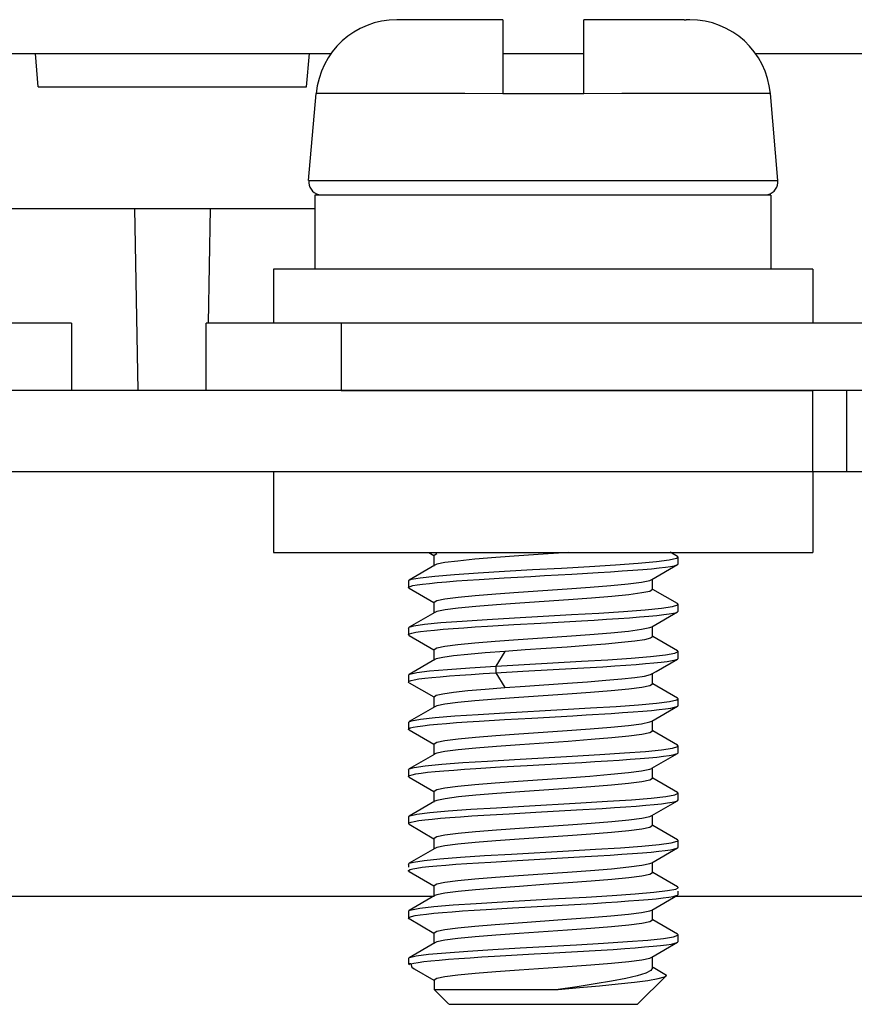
# Model space of a CAD drawing. Extents: x -4139 to -1089, y -1564 to 1941.
# Tile 153 of 160: x -2811 to -2799, y 1904 to 1918. Entities that reach past the tile are written whole.
import ezdxf

# ---------------------------------------------------------------- set-up
doc = ezdxf.new("R2010")
doc.units = 0
doc.header["$LTSCALE"] = 23.1
for name, color, linetype in [('03_IOCASE_4_1_AM_0', 7, 'CONTINUOUS'), ('CONNECTOR2_2_1_AM_0', 7, 'CONTINUOUS'), ('EARTHING_CLIP1_2_1_AM_0', 7, 'CONTINUOUS'), ('EARTHING_CLIP_2_2_1_1_AM_0', 7, 'CONTINUOUS'), ('EARTHING_CLIP_2_2_3_1_AM_0', 7, 'CONTINUOUS'), ('LDZHJ_SZCYZT_M4X12_2_1_AM_', 7, 'CONTINUOUS'), ('X610_37_IO_BASE-20150120_3', 7, 'CONTINUOUS')]:
    doc.layers.add(name, color=color, linetype=linetype)

msp = doc.modelspace()

# ---------------------------------------------------------------- linework, layer by layer
at = {"layer": '03_IOCASE_4_1_AM_0', "color": 7}
for p, q in [((-2812.244, 1917.908), (-2806.535, 1917.908)), ((-2810.881, 1917.41), (-2810.925, 1917.908)), ((-2806.901, 1917.41), (-2806.858, 1917.908)), ((-2803.99, 1917.908), (-2802.79, 1917.908)), ((-2800.244, 1917.908), (-2786.535, 1917.908)), ((-2810.881, 1917.41), (-2806.901, 1917.41)), ((-2809.402, 1912.908), (-2809.449, 1915.608)), ((-2808.33, 1915.608), (-2808.359, 1913.907))]:
    msp.add_line(p, q, dxfattribs=at)
at = {"layer": 'CONNECTOR2_2_1_AM_0', "color": 7}
msp.add_line((-2812.013, 1915.608), (-2806.78, 1915.608), dxfattribs=at)
at = {"layer": 'EARTHING_CLIP1_2_1_AM_0', "color": 7}
for p, q in [((-2810.39, 1913.908), (-2820.117, 1913.908)), ((-2810.39, 1913.908), (-2810.39, 1912.908)), ((-2798.662, 1913.908), (-2808.39, 1913.908)), ((-2808.39, 1912.908), (-2808.39, 1913.908)), ((-2806.39, 1912.908), (-2799.39, 1912.908))]:
    msp.add_line(p, q, dxfattribs=at)
at = {"layer": 'EARTHING_CLIP1_2_1_AM_0', "color": 2}
msp.add_line((-2806.39, 1913.908), (-2806.39, 1912.908), dxfattribs=at)
at = {"layer": 'EARTHING_CLIP_2_2_1_1_AM_0', "color": 7}
for p, q in [((-2778.09, 1912.908), (-2840.69, 1912.908)), ((-2799.39, 1911.708), (-2799.39, 1912.908)), ((-2840.69, 1911.708), (-2778.09, 1911.708))]:
    msp.add_line(p, q, dxfattribs=at)
at = {"layer": 'EARTHING_CLIP_2_2_1_1_AM_0', "color": 2}
msp.add_line((-2798.89, 1912.908), (-2798.89, 1911.708), dxfattribs=at)
at = {"layer": 'EARTHING_CLIP_2_2_3_1_AM_0', "color": 7}
for p, q in [((-2807.39, 1911.708), (-2807.39, 1910.508)), ((-2799.39, 1911.708), (-2799.39, 1910.508)), ((-2807.39, 1910.508), (-2799.39, 1910.508))]:
    msp.add_line(p, q, dxfattribs=at)
at = {"layer": 'LDZHJ_SZCYZT_M4X12_2_1_AM_', "color": 7}
for p, q in [((-2803.99, 1918.408), (-2805.563, 1918.408)), ((-2805.51, 1918.408), (-2805.51, 1918.408)), ((-2803.99, 1918.408), (-2803.99, 1917.309)), ((-2801.301, 1918.408), (-2802.79, 1918.408)), ((-2802.79, 1917.309), (-2802.79, 1918.408)), ((-2801.217, 1918.408), (-2801.27, 1918.408)), ((-2806.871, 1916.025), (-2806.758, 1917.312)), ((-2802.79, 1917.308), (-2803.99, 1917.308)), ((-2799.909, 1916.025), (-2800.021, 1917.312)), ((-2800.013, 1915.808), (-2806.78, 1915.808)), ((-2806.78, 1915.808), (-2806.78, 1914.708)), ((-2800.013, 1915.808), (-2800.013, 1914.708)), ((-2799.39, 1914.708), (-2807.39, 1914.708)), ((-2807.39, 1914.708), (-2807.39, 1913.908)), ((-2799.39, 1914.708), (-2799.39, 1913.908)), ((-2805.088, 1910.508), (-2805.013, 1910.464)), ((-2805.011, 1910.469), (-2804.97, 1910.494)), ((-2805.011, 1910.307), (-2805.011, 1910.469)), ((-2801.521, 1910.397), (-2801.413, 1910.421)), ((-2801.399, 1910.449), (-2801.507, 1910.511)), ((-2801.413, 1910.421), (-2801.39, 1910.438)), ((-2801.39, 1910.338), (-2801.39, 1910.438)), ((-2804.999, 1910.319), (-2805.38, 1910.098)), ((-2804.97, 1910.332), (-2804.999, 1910.32)), ((-2801.78, 1910.107), (-2801.399, 1910.327)), ((-2804.34, 1910.108), (-2803.968, 1910.13)), ((-2805.389, 1910.087), (-2805.38, 1910.098)), ((-2805.389, 1910.088), (-2805.389, 1909.988)), ((-2805.38, 1910.098), (-2805.347, 1910.11)), ((-2805.38, 1909.977), (-2805.014, 1909.764)), ((-2801.81, 1910.094), (-2801.78, 1910.106)), ((-2801.769, 1909.957), (-2801.769, 1910.107)), ((-2801.769, 1909.957), (-2801.81, 1909.931)), ((-2801.4, 1909.749), (-2801.766, 1909.961)), ((-2805.011, 1909.769), (-2804.969, 1909.794)), ((-2805.011, 1909.607), (-2805.011, 1909.769)), ((-2801.391, 1909.738), (-2801.4, 1909.749)), ((-2801.391, 1909.638), (-2801.391, 1909.738)), ((-2805, 1909.619), (-2805.38, 1909.398)), ((-2804.969, 1909.632), (-2805, 1909.62)), ((-2801.78, 1909.406), (-2801.4, 1909.627)), ((-2805.39, 1909.387), (-2805.385, 1909.395)), ((-2805.385, 1909.395), (-2805.38, 1909.398)), ((-2805.38, 1909.398), (-2805.31, 1909.419)), ((-2804.215, 1909.415), (-2803.828, 1909.438)), ((-2803.828, 1909.438), (-2803.424, 1909.461)), ((-2803.424, 1909.461), (-2802.825, 1909.495)), ((-2801.81, 1909.394), (-2801.78, 1909.406)), ((-2801.769, 1909.257), (-2801.769, 1909.406)), ((-2805.39, 1909.388), (-2805.39, 1909.288)), ((-2805.381, 1909.277), (-2805.013, 1909.064)), ((-2805.283, 1909.325), (-2805.209, 1909.336)), ((-2801.769, 1909.257), (-2801.799, 1909.235)), ((-2801.4, 1909.049), (-2801.766, 1909.261)), ((-2805.011, 1909.069), (-2804.97, 1909.094)), ((-2805.011, 1908.907), (-2805.011, 1909.069)), ((-2801.575, 1908.989), (-2801.437, 1909.013)), ((-2801.437, 1909.013), (-2801.391, 1909.037)), ((-2801.391, 1909.037), (-2801.4, 1909.048)), ((-2801.391, 1908.938), (-2801.391, 1909.038)), ((-2804.999, 1908.92), (-2805.379, 1908.699)), ((-2804.978, 1908.929), (-2804.999, 1908.92)), ((-2802.882, 1908.792), (-2802.505, 1908.814)), ((-2801.713, 1908.745), (-2801.4, 1908.927)), ((-2801.4, 1908.927), (-2801.39, 1908.938)), ((-2805.389, 1908.688), (-2805.379, 1908.699)), ((-2805.389, 1908.688), (-2805.389, 1908.588)), ((-2805.379, 1908.699), (-2805.369, 1908.703)), ((-2801.799, 1908.698), (-2801.781, 1908.706)), ((-2801.781, 1908.706), (-2801.713, 1908.745)), ((-2801.769, 1908.557), (-2801.769, 1908.719)), ((-2805.379, 1908.577), (-2805.389, 1908.588)), ((-2805.379, 1908.577), (-2805.013, 1908.365)), ((-2805.303, 1908.621), (-2805.235, 1908.632)), ((-2801.769, 1908.557), (-2801.809, 1908.532)), ((-2801.399, 1908.348), (-2801.766, 1908.561)), ((-2805.011, 1908.369), (-2804.978, 1908.392)), ((-2805.011, 1908.207), (-2805.011, 1908.369)), ((-2804.97, 1908.232), (-2804.999, 1908.22)), ((-2801.779, 1908.006), (-2801.399, 1908.227)), ((-2801.517, 1908.298), (-2801.41, 1908.322)), ((-2801.41, 1908.322), (-2801.39, 1908.338)), ((-2801.39, 1908.338), (-2801.399, 1908.348)), ((-2801.39, 1908.238), (-2801.39, 1908.338)), ((-2804.999, 1908.219), (-2805.379, 1907.999)), ((-2803.561, 1908.053), (-2802.95, 1908.087)), ((-2805.388, 1907.987), (-2805.379, 1907.998)), ((-2805.388, 1907.988), (-2805.388, 1907.888)), ((-2805.379, 1907.998), (-2805.343, 1908.011)), ((-2805.321, 1907.917), (-2805.258, 1907.928)), ((-2804.343, 1908.007), (-2803.965, 1908.03)), ((-2803.965, 1908.03), (-2803.561, 1908.053)), ((-2801.81, 1907.994), (-2801.779, 1908.006)), ((-2801.769, 1907.857), (-2801.769, 1908.006)), ((-2805.379, 1907.877), (-2805.013, 1907.664)), ((-2801.769, 1907.857), (-2801.81, 1907.831)), ((-2801.399, 1907.649), (-2801.766, 1907.862)), ((-2805.011, 1907.669), (-2804.969, 1907.694)), ((-2805.011, 1907.507), (-2805.011, 1907.669)), ((-2801.39, 1907.638), (-2801.399, 1907.648)), ((-2801.39, 1907.538), (-2801.39, 1907.638)), ((-2805, 1907.519), (-2805.38, 1907.298)), ((-2804.969, 1907.532), (-2805, 1907.52)), ((-2801.78, 1907.307), (-2801.399, 1907.527)), ((-2804.025, 1907.327), (-2803.63, 1907.35)), ((-2805.389, 1907.287), (-2805.384, 1907.295)), ((-2805.389, 1907.288), (-2805.389, 1907.188)), ((-2805.384, 1907.295), (-2805.38, 1907.298)), ((-2805.38, 1907.298), (-2805.307, 1907.32)), ((-2804.391, 1907.304), (-2804.025, 1907.327)), ((-2801.81, 1907.294), (-2801.78, 1907.306)), ((-2801.769, 1907.157), (-2801.769, 1907.307)), ((-2805.38, 1907.177), (-2805.014, 1906.964)), ((-2801.769, 1907.157), (-2801.81, 1907.131)), ((-2801.4, 1906.949), (-2801.766, 1907.161)), ((-2805.011, 1906.969), (-2804.97, 1906.994)), ((-2805.011, 1906.807), (-2805.011, 1906.969)), ((-2801.571, 1906.89), (-2801.437, 1906.913)), ((-2801.437, 1906.913), (-2801.391, 1906.938)), ((-2801.391, 1906.938), (-2801.4, 1906.949)), ((-2801.391, 1906.838), (-2801.391, 1906.938)), ((-2805, 1906.819), (-2805.381, 1906.598)), ((-2804.969, 1906.832), (-2805, 1906.82)), ((-2801.78, 1906.606), (-2801.4, 1906.827)), ((-2801.4, 1906.827), (-2801.39, 1906.838)), ((-2804.274, 1906.612), (-2803.896, 1906.634)), ((-2802.899, 1906.691), (-2802.515, 1906.713)), ((-2805.39, 1906.588), (-2805.381, 1906.598)), ((-2805.39, 1906.588), (-2805.39, 1906.488)), ((-2805.381, 1906.477), (-2805.39, 1906.488)), ((-2805.381, 1906.598), (-2805.369, 1906.603)), ((-2805.381, 1906.477), (-2805.013, 1906.264)), ((-2805.304, 1906.521), (-2805.235, 1906.532)), ((-2801.809, 1906.594), (-2801.78, 1906.606)), ((-2801.769, 1906.457), (-2801.769, 1906.606)), ((-2801.769, 1906.457), (-2801.809, 1906.432)), ((-2801.398, 1906.248), (-2801.766, 1906.461)), ((-2805.011, 1906.269), (-2804.97, 1906.294)), ((-2805.011, 1906.107), (-2805.011, 1906.269)), ((-2801.39, 1906.238), (-2801.398, 1906.248)), ((-2801.39, 1906.138), (-2801.39, 1906.238)), ((-2804.999, 1906.12), (-2805.379, 1905.899)), ((-2804.97, 1906.132), (-2804.999, 1906.12)), ((-2801.78, 1905.906), (-2801.399, 1906.127)), ((-2805.389, 1905.888), (-2805.385, 1905.894)), ((-2805.389, 1905.888), (-2805.389, 1905.842)), ((-2805.385, 1905.894), (-2805.379, 1905.899)), ((-2805.379, 1905.899), (-2805.315, 1905.918)), ((-2804.166, 1905.918), (-2803.779, 1905.941)), ((-2803.779, 1905.941), (-2802.77, 1905.998)), ((-2801.809, 1905.894), (-2801.78, 1905.906)), ((-2801.769, 1905.757), (-2801.769, 1905.906)), ((-2805.38, 1905.777), (-2805.013, 1905.564)), ((-2801.769, 1905.757), (-2801.81, 1905.732)), ((-2801.399, 1905.549), (-2801.766, 1905.762)), ((-2805.011, 1905.569), (-2804.97, 1905.594)), ((-2805.011, 1905.407), (-2805.011, 1905.569)), ((-2801.546, 1905.493), (-2801.425, 1905.517)), ((-2801.425, 1905.517), (-2801.39, 1905.537)), ((-2801.39, 1905.438), (-2801.39, 1905.487)), ((-2804.999, 1905.419), (-2805.38, 1905.198)), ((-2804.969, 1905.432), (-2804.999, 1905.42)), ((-2803.849, 1905.237), (-2802.648, 1905.305)), ((-2801.78, 1905.206), (-2801.399, 1905.428)), ((-2805.389, 1905.187), (-2805.38, 1905.198)), ((-2805.389, 1905.187), (-2805.389, 1905.088)), ((-2805.38, 1905.198), (-2805.347, 1905.21)), ((-2804.236, 1905.214), (-2803.849, 1905.237)), ((-2801.81, 1905.194), (-2801.78, 1905.206)), ((-2801.769, 1905.057), (-2801.769, 1905.206)), ((-2805.38, 1905.077), (-2805.389, 1905.088)), ((-2805.381, 1905.078), (-2805.013, 1904.864)), ((-2805.289, 1905.123), (-2805.215, 1905.135)), ((-2801.769, 1905.057), (-2801.809, 1905.032)), ((-2801.4, 1904.849), (-2801.766, 1905.061)), ((-2805.011, 1904.869), (-2804.969, 1904.894)), ((-2805.011, 1904.707), (-2805.011, 1904.869)), ((-2805, 1904.719), (-2805.381, 1904.498)), ((-2804.97, 1904.732), (-2805, 1904.72)), ((-2801.78, 1904.506), (-2801.399, 1904.728)), ((-2801.39, 1904.838), (-2801.4, 1904.849)), ((-2801.399, 1904.727), (-2801.39, 1904.738)), ((-2801.39, 1904.738), (-2801.39, 1904.837)), ((-2803.321, 1904.567), (-2802.532, 1904.612)), ((-2805.389, 1904.488), (-2805.381, 1904.498)), ((-2805.389, 1904.488), (-2805.389, 1904.408)), ((-2805.381, 1904.498), (-2805.373, 1904.502)), ((-2805.311, 1904.419), (-2805.245, 1904.43)), ((-2801.809, 1904.494), (-2801.78, 1904.506)), ((-2801.769, 1904.348), (-2801.769, 1904.506)), ((-2805.357, 1904.408), (-2805.389, 1904.408)), ((-2805.374, 1904.392), (-2805.389, 1904.408)), ((-2805.357, 1904.408), (-2805.311, 1904.419)), ((-2805.357, 1904.408), (-2805.342, 1904.361)), ((-2805.342, 1904.361), (-2805.306, 1904.334)), ((-2805.307, 1904.335), (-2805.013, 1904.164)), ((-2801.762, 1904.359), (-2801.561, 1904.242)), ((-2805.011, 1904.169), (-2804.97, 1904.194)), ((-2805.011, 1904.169), (-2805.011, 1904.029)), ((-2801.99, 1903.808), (-2801.566, 1904.231)), ((-2801.566, 1904.231), (-2801.561, 1904.242)), ((-2801.561, 1904.242), (-2801.564, 1904.244)), ((-2805.011, 1904.029), (-2803.167, 1904.029)), ((-2804.79, 1903.808), (-2805.011, 1904.029)), ((-2804.788, 1903.808), (-2801.991, 1903.808))]:
    msp.add_line(p, q, dxfattribs=at)
at = {"layer": 'LDZHJ_SZCYZT_M4X12_2_1_AM_', "color": 2}
for p, q in [((-2800.021, 1917.312), (-2801.696, 1917.312)), ((-2806.871, 1916.025), (-2799.909, 1916.025)), ((-2803.959, 1909.041), (-2804.092, 1908.823)), ((-2804.092, 1908.823), (-2804.092, 1908.723)), ((-2804.092, 1908.723), (-2803.959, 1908.504))]:
    msp.add_line(p, q, dxfattribs=at)
at = {"layer": 'LDZHJ_SZCYZT_M4X12_2_1_AM_', "color": 7}
for points in [[(-2801.301, 1918.408), (-2801.296, 1918.408), (-2801.291, 1918.408)], [(-2801.291, 1918.408), (-2801.28, 1918.408), (-2801.275, 1918.408), (-2801.27, 1918.408)], [(-2803.013, 1910.508), (-2803.393, 1910.481), (-2803.753, 1910.456), (-2804.096, 1910.431), (-2804.404, 1910.406), (-2804.659, 1910.381), (-2804.851, 1910.357), (-2804.97, 1910.332)], [(-2801.39, 1910.438), (-2801.394, 1910.445), (-2801.399, 1910.448)], [(-2805.347, 1910.11), (-2805.215, 1910.134), (-2804.998, 1910.158), (-2804.706, 1910.182), (-2804.356, 1910.206), (-2803.966, 1910.23), (-2803.549, 1910.254), (-2803.122, 1910.277), (-2802.706, 1910.301), (-2802.319, 1910.326), (-2801.982, 1910.35), (-2801.712, 1910.373), (-2801.521, 1910.397)], [(-2802.577, 1910.21), (-2802.394, 1910.221), (-2802.221, 1910.233), (-2802.061, 1910.244), (-2801.915, 1910.255), (-2801.785, 1910.266), (-2801.673, 1910.278), (-2801.578, 1910.289), (-2801.502, 1910.301), (-2801.445, 1910.312), (-2801.408, 1910.323), (-2801.399, 1910.328)], [(-2801.399, 1910.328), (-2801.391, 1910.335), (-2801.39, 1910.338)], [(-2803.968, 1910.13), (-2803.573, 1910.153), (-2803.371, 1910.164), (-2803.168, 1910.175), (-2802.966, 1910.187), (-2802.577, 1910.21)], [(-2805.389, 1909.988), (-2805.386, 1909.994), (-2805.365, 1910.005), (-2805.324, 1910.016)], [(-2805.38, 1909.977), (-2805.387, 1909.983), (-2805.389, 1909.988)], [(-2805.324, 1910.016), (-2805.262, 1910.027), (-2805.181, 1910.039)], [(-2805.181, 1910.039), (-2805.08, 1910.05), (-2804.962, 1910.062), (-2804.827, 1910.074), (-2804.677, 1910.085), (-2804.514, 1910.096), (-2804.34, 1910.108)], [(-2804.969, 1909.794), (-2804.849, 1909.819), (-2804.655, 1909.844), (-2804.399, 1909.869), (-2804.095, 1909.894), (-2803.757, 1909.919), (-2803.398, 1909.943), (-2803.037, 1909.968), (-2802.696, 1909.993), (-2802.389, 1910.018), (-2802.129, 1910.043), (-2801.932, 1910.069), (-2801.81, 1910.094)], [(-2801.81, 1909.931), (-2801.93, 1909.907), (-2802.121, 1909.882), (-2802.373, 1909.857), (-2802.677, 1909.832), (-2803.017, 1909.807)], [(-2805.31, 1909.419), (-2805.15, 1909.443), (-2804.908, 1909.467), (-2804.594, 1909.491), (-2804.224, 1909.515), (-2803.816, 1909.539), (-2803.393, 1909.562), (-2802.97, 1909.586), (-2802.565, 1909.61), (-2802.198, 1909.634), (-2801.881, 1909.658), (-2801.634, 1909.682), (-2801.471, 1909.706)], [(-2803.017, 1909.807), (-2803.739, 1909.757), (-2804.082, 1909.732), (-2804.392, 1909.707), (-2804.651, 1909.682), (-2804.847, 1909.657), (-2804.969, 1909.632)], [(-2801.471, 1909.706), (-2801.396, 1909.73), (-2801.391, 1909.738)], [(-2802.825, 1909.495), (-2802.634, 1909.506), (-2802.45, 1909.517), (-2802.276, 1909.529), (-2802.112, 1909.54), (-2801.961, 1909.552), (-2801.825, 1909.563), (-2801.705, 1909.575), (-2801.603, 1909.586), (-2801.521, 1909.597), (-2801.458, 1909.609), (-2801.416, 1909.62), (-2801.4, 1909.627)], [(-2801.4, 1909.627), (-2801.394, 1909.631), (-2801.391, 1909.638)], [(-2805.209, 1909.336), (-2805.115, 1909.347), (-2805.003, 1909.358), (-2804.874, 1909.369), (-2804.729, 1909.381), (-2804.57, 1909.392), (-2804.398, 1909.404), (-2804.215, 1909.415)], [(-2803.761, 1909.218), (-2803.04, 1909.268), (-2802.697, 1909.293), (-2802.387, 1909.318), (-2802.128, 1909.343), (-2801.932, 1909.369), (-2801.81, 1909.394)], [(-2805.389, 1909.288), (-2805.389, 1909.29), (-2805.374, 1909.302), (-2805.339, 1909.313), (-2805.283, 1909.325)], [(-2805.38, 1909.277), (-2805.383, 1909.279), (-2805.389, 1909.288)], [(-2804.97, 1909.094), (-2804.849, 1909.119), (-2804.659, 1909.144), (-2804.406, 1909.169), (-2804.102, 1909.193), (-2803.761, 1909.218)], [(-2803.036, 1909.106), (-2803.66, 1909.063), (-2803.959, 1909.041)], [(-2801.799, 1909.235), (-2801.889, 1909.214), (-2802.033, 1909.192), (-2802.228, 1909.171), (-2802.465, 1909.149), (-2802.737, 1909.128), (-2803.036, 1909.106)], [(-2803.959, 1909.041), (-2804.252, 1909.019), (-2804.51, 1908.997), (-2804.723, 1908.974), (-2804.881, 1908.952), (-2804.978, 1908.929)], [(-2802.824, 1908.895), (-2802.433, 1908.918), (-2802.087, 1908.942), (-2801.797, 1908.965), (-2801.575, 1908.989)], [(-2805.369, 1908.703), (-2805.266, 1908.727), (-2805.077, 1908.751), (-2804.813, 1908.774), (-2804.48, 1908.798), (-2804.092, 1908.823)], [(-2804.092, 1908.823), (-2803.672, 1908.847), (-2802.824, 1908.895)], [(-2802.505, 1908.814), (-2802.33, 1908.825), (-2802.165, 1908.836), (-2802.013, 1908.848), (-2801.874, 1908.859), (-2801.75, 1908.87), (-2801.642, 1908.881), (-2801.551, 1908.892), (-2801.48, 1908.904), (-2801.429, 1908.916), (-2801.4, 1908.927)], [(-2805.235, 1908.632), (-2805.148, 1908.643), (-2805.043, 1908.655), (-2804.921, 1908.666), (-2804.783, 1908.677), (-2804.629, 1908.688), (-2804.462, 1908.7), (-2804.282, 1908.711), (-2804.092, 1908.723)], [(-2804.092, 1908.723), (-2803.692, 1908.746), (-2802.882, 1908.792)], [(-2803.031, 1908.569), (-2802.732, 1908.591), (-2802.461, 1908.612), (-2802.225, 1908.633), (-2802.032, 1908.655), (-2801.888, 1908.676), (-2801.799, 1908.698)], [(-2805.389, 1908.588), (-2805.38, 1908.598), (-2805.352, 1908.609), (-2805.303, 1908.621)], [(-2801.809, 1908.532), (-2801.928, 1908.507), (-2802.122, 1908.482), (-2802.381, 1908.457), (-2802.688, 1908.432), (-2803.031, 1908.407), (-2803.392, 1908.382), (-2803.753, 1908.356), (-2804.096, 1908.331), (-2804.403, 1908.306), (-2804.659, 1908.281), (-2804.851, 1908.257), (-2804.97, 1908.232)], [(-2803.959, 1908.504), (-2803.657, 1908.526), (-2803.031, 1908.569)], [(-2804.978, 1908.392), (-2804.88, 1908.414), (-2804.721, 1908.437), (-2804.509, 1908.459), (-2804.251, 1908.482), (-2803.959, 1908.504)], [(-2803.958, 1908.13), (-2803.103, 1908.179), (-2802.688, 1908.203), (-2802.309, 1908.226), (-2801.978, 1908.25), (-2801.709, 1908.274), (-2801.517, 1908.298)], [(-2802.385, 1908.122), (-2802.216, 1908.133), (-2802.058, 1908.144), (-2801.914, 1908.155), (-2801.785, 1908.166), (-2801.672, 1908.178), (-2801.577, 1908.189), (-2801.5, 1908.201), (-2801.443, 1908.212), (-2801.407, 1908.223), (-2801.399, 1908.227)], [(-2801.399, 1908.227), (-2801.391, 1908.235), (-2801.39, 1908.238)], [(-2805.343, 1908.011), (-2805.21, 1908.035), (-2804.992, 1908.059), (-2804.703, 1908.083), (-2804.355, 1908.106), (-2803.958, 1908.13)], [(-2802.95, 1908.087), (-2802.754, 1908.099), (-2802.385, 1908.122)], [(-2805.258, 1907.928), (-2805.176, 1907.939), (-2805.076, 1907.951), (-2804.959, 1907.962), (-2804.826, 1907.974), (-2804.678, 1907.985), (-2804.517, 1907.996), (-2804.343, 1908.007)], [(-2804.969, 1907.694), (-2804.848, 1907.719), (-2804.654, 1907.744), (-2804.397, 1907.769), (-2804.092, 1907.794), (-2803.754, 1907.819), (-2803.394, 1907.844), (-2803.034, 1907.869), (-2802.693, 1907.894), (-2802.386, 1907.918), (-2802.127, 1907.943), (-2801.932, 1907.969), (-2801.81, 1907.994)], [(-2805.389, 1907.888), (-2805.385, 1907.894), (-2805.363, 1907.906), (-2805.321, 1907.917)], [(-2805.379, 1907.877), (-2805.387, 1907.883), (-2805.389, 1907.888)], [(-2801.81, 1907.831), (-2801.93, 1907.807), (-2802.121, 1907.782), (-2802.374, 1907.757), (-2802.678, 1907.732), (-2803.019, 1907.707)], [(-2803.019, 1907.707), (-2803.739, 1907.657), (-2804.083, 1907.632), (-2804.392, 1907.607), (-2804.652, 1907.582), (-2804.848, 1907.557), (-2804.969, 1907.532)], [(-2801.473, 1907.606), (-2801.396, 1907.629), (-2801.39, 1907.638)], [(-2805.307, 1907.32), (-2805.141, 1907.344), (-2804.895, 1907.368), (-2804.581, 1907.391), (-2804.217, 1907.415), (-2803.815, 1907.439), (-2803.389, 1907.463), (-2802.961, 1907.487), (-2802.552, 1907.511), (-2802.184, 1907.535), (-2801.875, 1907.558), (-2801.635, 1907.582), (-2801.473, 1907.606)], [(-2803.63, 1907.35), (-2803.018, 1907.384), (-2802.818, 1907.395), (-2802.624, 1907.406), (-2802.439, 1907.418), (-2802.264, 1907.429), (-2802.102, 1907.441), (-2801.954, 1907.452), (-2801.822, 1907.463), (-2801.705, 1907.474), (-2801.605, 1907.486), (-2801.524, 1907.497), (-2801.461, 1907.508), (-2801.418, 1907.52), (-2801.399, 1907.527)], [(-2801.399, 1907.527), (-2801.395, 1907.531), (-2801.391, 1907.538)], [(-2805.389, 1907.187), (-2805.388, 1907.19), (-2805.373, 1907.202), (-2805.337, 1907.213)], [(-2805.337, 1907.213), (-2805.28, 1907.225), (-2805.203, 1907.236)], [(-2805.203, 1907.236), (-2805.108, 1907.248), (-2804.994, 1907.259), (-2804.863, 1907.27), (-2804.718, 1907.282), (-2804.56, 1907.293), (-2804.391, 1907.304)], [(-2803.762, 1907.118), (-2803.04, 1907.168), (-2802.697, 1907.193), (-2802.387, 1907.218), (-2802.128, 1907.243), (-2801.932, 1907.269), (-2801.81, 1907.294)], [(-2805.379, 1907.177), (-2805.383, 1907.179), (-2805.389, 1907.187)], [(-2804.97, 1906.994), (-2804.849, 1907.019), (-2804.659, 1907.044), (-2804.406, 1907.069), (-2804.102, 1907.093), (-2803.762, 1907.118)], [(-2801.81, 1907.131), (-2801.93, 1907.106), (-2802.124, 1907.082), (-2802.379, 1907.057), (-2802.683, 1907.032), (-2803.021, 1907.007), (-2803.38, 1906.982), (-2803.74, 1906.957), (-2804.081, 1906.933), (-2804.389, 1906.908), (-2804.649, 1906.883), (-2804.846, 1906.857), (-2804.969, 1906.832)], [(-2805.369, 1906.603), (-2805.264, 1906.627), (-2805.073, 1906.651), (-2804.802, 1906.675), (-2804.467, 1906.699), (-2804.085, 1906.723), (-2803.677, 1906.747), (-2802.834, 1906.794)], [(-2802.834, 1906.794), (-2802.437, 1906.818), (-2802.083, 1906.842), (-2801.789, 1906.866), (-2801.571, 1906.89)], [(-2802.515, 1906.713), (-2802.335, 1906.725), (-2802.166, 1906.736), (-2802.011, 1906.748), (-2801.87, 1906.759), (-2801.745, 1906.77), (-2801.638, 1906.782), (-2801.549, 1906.793), (-2801.48, 1906.804), (-2801.43, 1906.816), (-2801.4, 1906.827)], [(-2803.896, 1906.634), (-2803.5, 1906.657), (-2802.899, 1906.691)], [(-2805.39, 1906.488), (-2805.381, 1906.498), (-2805.352, 1906.509), (-2805.304, 1906.521)], [(-2805.235, 1906.532), (-2805.147, 1906.543), (-2805.04, 1906.554), (-2804.916, 1906.566), (-2804.775, 1906.578), (-2804.62, 1906.589), (-2804.452, 1906.601), (-2804.274, 1906.612)], [(-2804.97, 1906.294), (-2804.85, 1906.319), (-2804.655, 1906.344), (-2804.396, 1906.369), (-2804.086, 1906.395), (-2803.741, 1906.42), (-2803.381, 1906.445), (-2803.022, 1906.47), (-2802.681, 1906.494), (-2802.375, 1906.519), (-2802.12, 1906.544), (-2801.928, 1906.569), (-2801.809, 1906.594)], [(-2801.809, 1906.432), (-2801.928, 1906.407), (-2802.121, 1906.382), (-2802.378, 1906.357), (-2802.683, 1906.332), (-2803.025, 1906.307), (-2803.386, 1906.282), (-2803.748, 1906.257), (-2804.092, 1906.232), (-2804.4, 1906.207), (-2804.658, 1906.182), (-2804.851, 1906.157), (-2804.97, 1906.132)], [(-2803.859, 1906.036), (-2803.017, 1906.083), (-2802.614, 1906.107), (-2802.246, 1906.13), (-2801.927, 1906.154), (-2801.671, 1906.178), (-2801.493, 1906.202)], [(-2801.493, 1906.202), (-2801.403, 1906.225), (-2801.39, 1906.238)], [(-2805.315, 1905.918), (-2805.158, 1905.942), (-2804.923, 1905.965), (-2804.62, 1905.989), (-2804.26, 1906.012), (-2803.859, 1906.036)], [(-2802.77, 1905.998), (-2802.579, 1906.009), (-2802.397, 1906.021), (-2802.225, 1906.032), (-2802.066, 1906.044), (-2801.92, 1906.055), (-2801.79, 1906.066), (-2801.676, 1906.077), (-2801.58, 1906.089), (-2801.503, 1906.1), (-2801.445, 1906.112), (-2801.408, 1906.123), (-2801.399, 1906.127)], [(-2801.399, 1906.127), (-2801.391, 1906.134), (-2801.39, 1906.138)], [(-2805.185, 1905.839), (-2805.086, 1905.85), (-2804.969, 1905.861), (-2804.835, 1905.873), (-2804.686, 1905.884), (-2804.523, 1905.895), (-2804.349, 1905.907), (-2804.166, 1905.918)], [(-2804.97, 1905.594), (-2804.851, 1905.619), (-2804.659, 1905.644), (-2804.404, 1905.669), (-2804.099, 1905.694), (-2803.758, 1905.718), (-2803.395, 1905.744), (-2803.032, 1905.769), (-2802.688, 1905.794), (-2802.38, 1905.819), (-2802.122, 1905.844), (-2801.928, 1905.869), (-2801.809, 1905.894)], [(-2805.39, 1905.788), (-2805.387, 1905.794), (-2805.367, 1905.805), (-2805.326, 1905.816)], [(-2805.38, 1905.777), (-2805.387, 1905.782), (-2805.39, 1905.788)], [(-2805.326, 1905.816), (-2805.265, 1905.828), (-2805.185, 1905.839)], [(-2801.81, 1905.732), (-2801.93, 1905.707), (-2802.121, 1905.682), (-2802.375, 1905.657), (-2802.68, 1905.632), (-2803.021, 1905.607), (-2803.38, 1905.582), (-2803.741, 1905.557), (-2804.084, 1905.532), (-2804.393, 1905.507), (-2804.653, 1905.482), (-2804.848, 1905.457), (-2804.969, 1905.432)], [(-2805.347, 1905.21), (-2805.22, 1905.234), (-2805.012, 1905.257), (-2804.728, 1905.281), (-2804.384, 1905.305), (-2803.996, 1905.328), (-2803.581, 1905.352), (-2803.163, 1905.375), (-2802.754, 1905.399), (-2802.369, 1905.422), (-2802.029, 1905.446), (-2801.75, 1905.47), (-2801.546, 1905.493)], [(-2801.39, 1905.537), (-2801.391, 1905.54), (-2801.399, 1905.548)], [(-2802.648, 1905.305), (-2802.464, 1905.316), (-2802.288, 1905.328), (-2802.124, 1905.34), (-2801.972, 1905.351), (-2801.836, 1905.362), (-2801.715, 1905.373), (-2801.612, 1905.385), (-2801.528, 1905.396), (-2801.463, 1905.408), (-2801.419, 1905.419), (-2801.399, 1905.427)], [(-2801.399, 1905.427), (-2801.395, 1905.43), (-2801.39, 1905.438)], [(-2805.215, 1905.135), (-2805.122, 1905.146), (-2805.012, 1905.157), (-2804.885, 1905.169), (-2804.742, 1905.18), (-2804.586, 1905.192), (-2804.417, 1905.203), (-2804.236, 1905.214)], [(-2803.762, 1905.018), (-2803.039, 1905.068), (-2802.696, 1905.093), (-2802.387, 1905.118), (-2802.127, 1905.143), (-2801.931, 1905.169), (-2801.81, 1905.194)], [(-2805.389, 1905.088), (-2805.389, 1905.089), (-2805.376, 1905.1), (-2805.343, 1905.112), (-2805.289, 1905.123)], [(-2804.969, 1904.894), (-2804.849, 1904.919), (-2804.658, 1904.944), (-2804.406, 1904.969), (-2804.102, 1904.993), (-2803.762, 1905.018)], [(-2801.809, 1905.032), (-2801.929, 1905.007), (-2802.122, 1904.982), (-2802.379, 1904.957), (-2802.686, 1904.932), (-2803.029, 1904.907)], [(-2803.029, 1904.907), (-2803.75, 1904.857), (-2804.093, 1904.832), (-2804.4, 1904.807), (-2804.657, 1904.782), (-2804.85, 1904.757), (-2804.97, 1904.732)], [(-2802.897, 1904.69), (-2802.497, 1904.714), (-2802.139, 1904.738), (-2801.839, 1904.761), (-2801.609, 1904.785), (-2801.458, 1904.808)], [(-2802.532, 1904.612), (-2802.351, 1904.623), (-2802.182, 1904.635), (-2802.027, 1904.646), (-2801.886, 1904.658), (-2801.761, 1904.669), (-2801.652, 1904.68), (-2801.561, 1904.691), (-2801.489, 1904.702), (-2801.436, 1904.714), (-2801.402, 1904.726), (-2801.399, 1904.727)], [(-2801.458, 1904.808), (-2801.392, 1904.832), (-2801.39, 1904.838)], [(-2805.373, 1904.502), (-2805.275, 1904.525), (-2805.094, 1904.549), (-2804.834, 1904.573), (-2804.507, 1904.596), (-2804.136, 1904.62), (-2803.733, 1904.643), (-2802.897, 1904.69)], [(-2805.245, 1904.43), (-2805.16, 1904.442), (-2805.056, 1904.453), (-2804.934, 1904.464), (-2804.795, 1904.476), (-2804.642, 1904.487), (-2804.476, 1904.499), (-2804.3, 1904.51), (-2804.114, 1904.522)], [(-2804.114, 1904.522), (-2803.524, 1904.555), (-2803.321, 1904.567)], [(-2803.75, 1904.319), (-2803.029, 1904.369), (-2802.686, 1904.394), (-2802.379, 1904.419), (-2802.122, 1904.444), (-2801.929, 1904.469), (-2801.809, 1904.494)], [(-2804.97, 1904.194), (-2804.85, 1904.219), (-2804.657, 1904.244), (-2804.4, 1904.269), (-2804.093, 1904.294), (-2803.75, 1904.319)], [(-2801.769, 1904.348), (-2801.795, 1904.308), (-2801.871, 1904.268)], [(-2801.871, 1904.268), (-2801.997, 1904.228), (-2802.167, 1904.189), (-2802.376, 1904.149), (-2802.618, 1904.109), (-2802.885, 1904.069), (-2803.167, 1904.029)], [(-2803.167, 1904.029), (-2802.855, 1904.056), (-2802.555, 1904.083), (-2802.279, 1904.11), (-2802.036, 1904.136), (-2801.837, 1904.163), (-2801.687, 1904.189)], [(-2801.687, 1904.189), (-2801.593, 1904.216), (-2801.566, 1904.231)]]:
    msp.add_lwpolyline(points, dxfattribs=at)
at = {"layer": 'LDZHJ_SZCYZT_M4X12_2_1_AM_', "color": 2}
for points in [[(-2803.99, 1917.31), (-2804.554, 1917.312), (-2805.084, 1917.312), (-2806.758, 1917.312)], [(-2801.696, 1917.312), (-2802.225, 1917.312), (-2802.79, 1917.31)]]:
    msp.add_lwpolyline(points, dxfattribs=at)
at = {"layer": 'LDZHJ_SZCYZT_M4X12_2_1_AM_', "color": 7}
for centre, radius, start, end in [((-2805.563, 1917.208), 1.2, 90, 175), ((-2801.217, 1917.208), 1.2, 5, 90), ((-2806.671, 1916.008), 0.2, 175, 255), ((-2800.108, 1916.008), 0.2, 285, 5)]:
    msp.add_arc(centre, radius, start, end, dxfattribs=at)
at = {"layer": 'X610_37_IO_BASE-20150120_3', "color": 7}
for p, q in [((-2805.011, 1905.408), (-2813.433, 1905.408)), ((-2785.011, 1905.408), (-2801.433, 1905.408))]:
    msp.add_line(p, q, dxfattribs=at)

doc.saveas('drawing.dxf')
